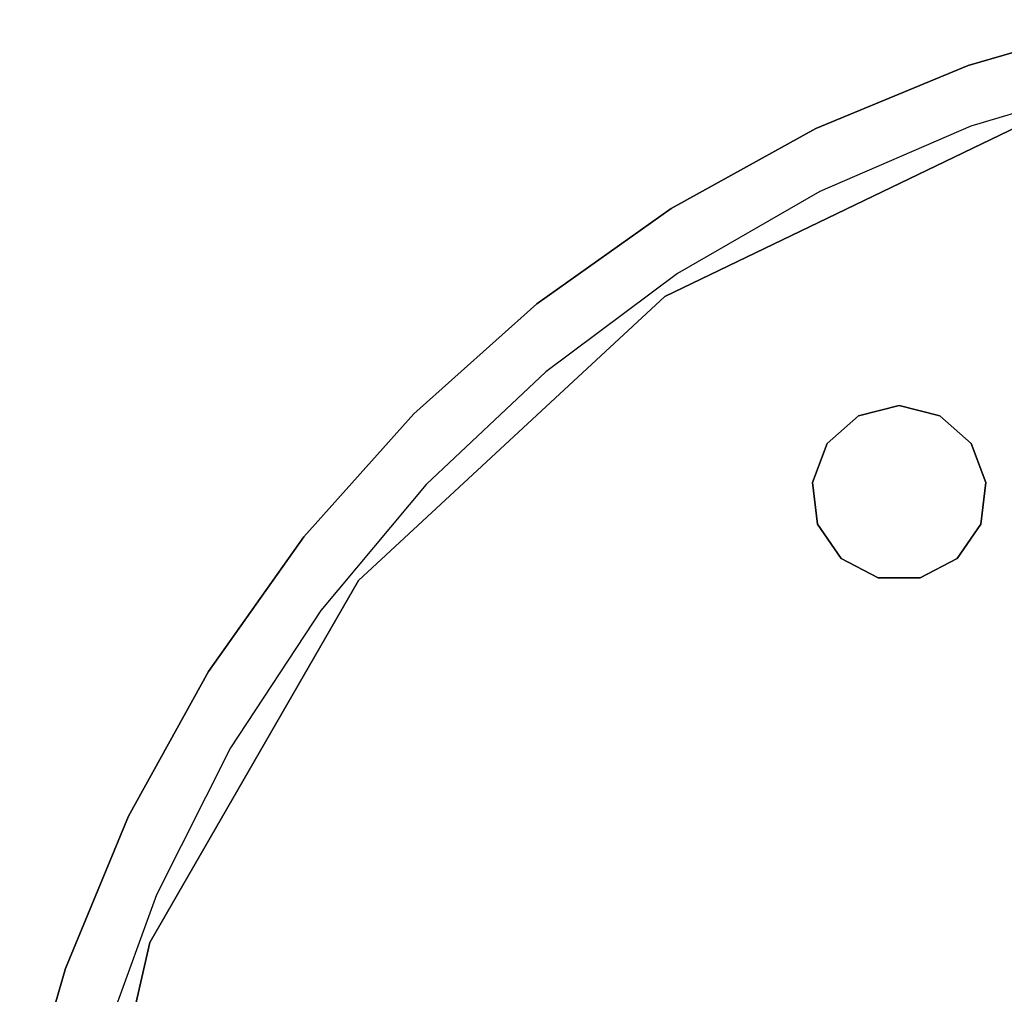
# Model space of a CAD drawing. Extents: x 0.03 to 4.74, y -5.92 to 1.99.
# Tile 19 of 21: x 0.45 to 1.78, y 0.62 to 1.94. Entities that reach past the tile are written whole.
import ezdxf

# ---------------------------------------------------------------- set-up
doc = ezdxf.new("R2010")
doc.units = 0
doc.header["$MEASUREMENT"] = 0
doc.layers.get('0').update_dxf_attribs({"color": 13, "linetype": 'CONTINUOUS'})

# ---------------------------------------------------------------- blocks, each defined once
blk = doc.blocks.new('TESSA-LED_STL')
at = {"color": 0}
for p, q in [((1.7292, 1.8766, 0.4331), (1.9434, 1.9383, 0.4331)), ((1.9434, 1.9383, 0), (1.7292, 1.8766, 0)), ((1.7292, 1.8766, 0.4331), (1.9434, 1.9383, 0.4331)), ((1.9434, 1.9383, 0), (1.7292, 1.8766, 0)), ((1.5232, 1.7913, 0.4331), (1.7292, 1.8766, 0.4331)), ((1.7292, 1.8766, 0), (1.5232, 1.7913, 0)), ((1.5232, 1.7913, 0.4331), (1.7292, 1.8766, 0.4331)), ((1.7292, 1.8766, 0), (1.5232, 1.7913, 0)), ((1.7292, 1.8766, 0.4331), (1.7292, 1.8766, 0)), ((1.7292, 1.8766, 0.4331), (1.7292, 1.8766, 0)), ((1.9455, 1.858, 0), (1.7328, 1.7943, 0)), ((1.9455, 1.858, 0), (1.7328, 1.7943, 0)), ((1.9455, 1.858, 0.3543), (1.7328, 1.7943, 0.3543)), ((1.9455, 1.858, 0.3543), (1.7328, 1.7943, 0.3543)), ((1.3192, 1.5645, 0.2763), (1.8277, 1.8094, 0.2763)), ((1.8277, 1.8094, 0.0007), (1.3192, 1.5645, 0.0007)), ((1.8277, 1.8094, 0.0007), (1.3192, 1.5645, 0.0007)), ((1.3192, 1.5645, 0.2763), (1.8277, 1.8094, 0.2763)), ((1.328, 1.6834, 0.4331), (1.5232, 1.7913, 0.4331)), ((1.5232, 1.7913, 0), (1.328, 1.6834, 0)), ((1.328, 1.6834, 0.4331), (1.5232, 1.7913, 0.4331)), ((1.5232, 1.7913, 0), (1.328, 1.6834, 0)), ((1.5232, 1.7913, 0.4331), (1.5232, 1.7913, 0)), ((1.5232, 1.7913, 0.4331), (1.5232, 1.7913, 0)), ((1.7328, 1.7943, 0), (1.5289, 1.7063, 0)), ((1.7328, 1.7943, 0), (1.5289, 1.7063, 0)), ((1.7328, 1.7943, 0.3543), (1.5289, 1.7063, 0.3543)), ((1.7328, 1.7943, 0.3543), (1.5289, 1.7063, 0.3543)), ((1.7328, 1.7943, 0), (1.7328, 1.7943, 0.3543)), ((1.7328, 1.7943, 0), (1.7328, 1.7943, 0.3543)), ((1.5289, 1.7063, 0), (1.3366, 1.5953, 0)), ((1.5289, 1.7063, 0), (1.3366, 1.5953, 0)), ((1.5289, 1.7063, 0.3543), (1.3366, 1.5953, 0.3543)), ((1.5289, 1.7063, 0.3543), (1.3366, 1.5953, 0.3543)), ((1.5289, 1.7063, 0), (1.5289, 1.7063, 0.3543)), ((1.5289, 1.7063, 0), (1.5289, 1.7063, 0.3543)), ((1.1462, 1.5544, 0.4331), (1.328, 1.6834, 0.4331)), ((1.328, 1.6834, 0), (1.1462, 1.5544, 0)), ((1.1462, 1.5544, 0.4331), (1.328, 1.6834, 0.4331)), ((1.328, 1.6834, 0), (1.1462, 1.5544, 0)), ((1.328, 1.6834, 0.4331), (1.328, 1.6834, 0)), ((1.328, 1.6834, 0.4331), (1.328, 1.6834, 0)), ((1.3366, 1.5953, 0), (1.1585, 1.4627, 0)), ((1.3366, 1.5953, 0), (1.1585, 1.4627, 0)), ((1.3366, 1.5953, 0.3543), (1.1585, 1.4627, 0.3543)), ((1.3366, 1.5953, 0.3543), (1.1585, 1.4627, 0.3543)), ((1.3366, 1.5953, 0), (1.3366, 1.5953, 0.3543)), ((1.3366, 1.5953, 0), (1.3366, 1.5953, 0.3543)), ((0.9054, 1.1806, 0.2763), (1.3192, 1.5645, 0.2763)), ((1.3192, 1.5645, 0.0007), (0.9054, 1.1806, 0.0007)), ((1.3192, 1.5645, 0.0007), (0.9054, 1.1806, 0.0007)), ((0.9054, 1.1806, 0.2763), (1.3192, 1.5645, 0.2763)), ((1.3192, 1.5645, 0.2763), (1.3192, 1.5645, 0.0007)), ((1.3192, 1.5645, 0.2763), (1.3192, 1.5645, 0.0007)), ((0.98, 1.4059, 0.4331), (1.1462, 1.5544, 0.4331)), ((1.1462, 1.5544, 0), (0.98, 1.4059, 0)), ((0.98, 1.4059, 0.4331), (1.1462, 1.5544, 0.4331)), ((1.1462, 1.5544, 0), (0.98, 1.4059, 0)), ((1.1462, 1.5544, 0.4331), (1.1462, 1.5544, 0)), ((1.1462, 1.5544, 0.4331), (1.1462, 1.5544, 0)), ((1.1585, 1.4627, 0), (0.9969, 1.3103, 0)), ((1.1585, 1.4627, 0), (0.9969, 1.3103, 0)), ((1.1585, 1.4627, 0.3543), (0.9969, 1.3103, 0.3543)), ((1.1585, 1.4627, 0.3543), (0.9969, 1.3103, 0.3543)), ((1.1585, 1.4627, 0), (1.1585, 1.4627, 0.3543)), ((1.1585, 1.4627, 0), (1.1585, 1.4627, 0.3543)), ((1.581, 1.4034, 0.0007), (1.6359, 1.417, 0.0007)), ((1.6359, 1.417, 0.2763), (1.581, 1.4034, 0.2763)), ((1.581, 1.4034, 0.0007), (1.6359, 1.417, 0.0007)), ((1.6359, 1.417, 0.2763), (1.581, 1.4034, 0.2763)), ((1.6359, 1.417, 0.2763), (1.6359, 1.417, 0.0007)), ((1.6359, 1.417, 0.0007), (1.6908, 1.4034, 0.0007)), ((1.6908, 1.4034, 0.2763), (1.6359, 1.417, 0.2763)), ((1.6359, 1.417, 0.2763), (1.6359, 1.417, 0.0007)), ((1.6359, 1.417, 0.0007), (1.6908, 1.4034, 0.0007)), ((1.6908, 1.4034, 0.2763), (1.6359, 1.417, 0.2763)), ((0.8314, 1.2396, 0.4331), (0.98, 1.4059, 0.4331)), ((0.98, 1.4059, 0), (0.8314, 1.2396, 0)), ((0.8314, 1.2396, 0.4331), (0.98, 1.4059, 0.4331)), ((0.98, 1.4059, 0), (0.8314, 1.2396, 0)), ((0.98, 1.4059, 0.4331), (0.98, 1.4059, 0)), ((0.98, 1.4059, 0.4331), (0.98, 1.4059, 0)), ((1.5387, 1.366, 0.0007), (1.581, 1.4034, 0.0007)), ((1.581, 1.4034, 0.2763), (1.5387, 1.366, 0.2763)), ((1.5387, 1.366, 0.0007), (1.581, 1.4034, 0.0007)), ((1.581, 1.4034, 0.2763), (1.5387, 1.366, 0.2763)), ((1.581, 1.4034, 0.0007), (1.581, 1.4034, 0.2763)), ((1.581, 1.4034, 0.0007), (1.581, 1.4034, 0.2763)), ((1.6908, 1.4034, 0.0007), (1.6908, 1.4034, 0.2763)), ((1.6908, 1.4034, 0.0007), (1.6908, 1.4034, 0.2763)), ((1.6908, 1.4034, 0.0007), (1.7331, 1.366, 0.0007)), ((1.7331, 1.366, 0.2763), (1.6908, 1.4034, 0.2763)), ((1.6908, 1.4034, 0.0007), (1.7331, 1.366, 0.0007)), ((1.7331, 1.366, 0.2763), (1.6908, 1.4034, 0.2763)), ((1.5187, 1.3131, 0.0007), (1.5387, 1.366, 0.0007)), ((1.5387, 1.366, 0.2763), (1.5187, 1.3131, 0.2763)), ((1.5187, 1.3131, 0.0007), (1.5387, 1.366, 0.0007)), ((1.5387, 1.366, 0.2763), (1.5187, 1.3131, 0.2763)), ((1.5387, 1.366, 0.0007), (1.5387, 1.366, 0.2763)), ((1.5387, 1.366, 0.0007), (1.5387, 1.366, 0.2763)), ((1.7331, 1.366, 0.0007), (1.7331, 1.366, 0.2763)), ((1.7331, 1.366, 0.0007), (1.7331, 1.366, 0.2763)), ((1.7331, 1.366, 0.0007), (1.7532, 1.3131, 0.0007)), ((1.7532, 1.3131, 0.2763), (1.7331, 1.366, 0.2763)), ((1.7331, 1.366, 0.0007), (1.7532, 1.3131, 0.0007)), ((1.7532, 1.3131, 0.2763), (1.7331, 1.366, 0.2763)), ((0.9969, 1.3103, 0), (0.8542, 1.1402, 0)), ((0.9969, 1.3103, 0), (0.8542, 1.1402, 0)), ((0.9969, 1.3103, 0.3543), (0.8542, 1.1402, 0.3543)), ((0.9969, 1.3103, 0.3543), (0.8542, 1.1402, 0.3543)), ((0.9969, 1.3103, 0), (0.9969, 1.3103, 0.3543)), ((0.9969, 1.3103, 0), (0.9969, 1.3103, 0.3543)), ((1.5255, 1.257, 0.0007), (1.5187, 1.3131, 0.0007)), ((1.5187, 1.3131, 0.0007), (1.5187, 1.3131, 0.2763)), ((1.5187, 1.3131, 0.2763), (1.5255, 1.257, 0.2763)), ((1.5187, 1.3131, 0.0007), (1.5187, 1.3131, 0.2763)), ((1.5255, 1.257, 0.0007), (1.5187, 1.3131, 0.0007)), ((1.5187, 1.3131, 0.2763), (1.5255, 1.257, 0.2763)), ((1.7532, 1.3131, 0.0007), (1.7464, 1.257, 0.0007)), ((1.7464, 1.257, 0.2763), (1.7532, 1.3131, 0.2763)), ((1.7532, 1.3131, 0.0007), (1.7464, 1.257, 0.0007)), ((1.7464, 1.257, 0.2763), (1.7532, 1.3131, 0.2763)), ((1.7532, 1.3131, 0.0007), (1.7532, 1.3131, 0.2763)), ((1.7532, 1.3131, 0.0007), (1.7532, 1.3131, 0.2763)), ((1.5576, 1.2105, 0.0007), (1.5255, 1.257, 0.0007)), ((1.5255, 1.257, 0.0007), (1.5255, 1.257, 0.2763)), ((1.5255, 1.257, 0.2763), (1.5576, 1.2105, 0.2763)), ((1.5255, 1.257, 0.0007), (1.5255, 1.257, 0.2763)), ((1.5576, 1.2105, 0.0007), (1.5255, 1.257, 0.0007)), ((1.5255, 1.257, 0.2763), (1.5576, 1.2105, 0.2763)), ((1.7464, 1.257, 0.0007), (1.7143, 1.2105, 0.0007)), ((1.7143, 1.2105, 0.2763), (1.7464, 1.257, 0.2763)), ((1.7464, 1.257, 0.0007), (1.7143, 1.2105, 0.0007)), ((1.7143, 1.2105, 0.2763), (1.7464, 1.257, 0.2763)), ((1.7464, 1.257, 0.0007), (1.7464, 1.257, 0.2763)), ((1.7464, 1.257, 0.0007), (1.7464, 1.257, 0.2763)), ((0.7024, 1.0578, 0.4331), (0.8314, 1.2396, 0.4331)), ((0.8314, 1.2396, 0), (0.7024, 1.0578, 0)), ((0.7024, 1.0578, 0.4331), (0.8314, 1.2396, 0.4331)), ((0.8314, 1.2396, 0), (0.7024, 1.0578, 0)), ((0.8314, 1.2396, 0.4331), (0.8314, 1.2396, 0)), ((0.8314, 1.2396, 0.4331), (0.8314, 1.2396, 0)), ((1.6077, 1.1842, 0.0007), (1.5576, 1.2105, 0.0007)), ((1.5576, 1.2105, 0.0007), (1.5576, 1.2105, 0.2763)), ((1.5576, 1.2105, 0.2763), (1.6077, 1.1842, 0.2763)), ((1.5576, 1.2105, 0.0007), (1.5576, 1.2105, 0.2763)), ((1.6077, 1.1842, 0.0007), (1.5576, 1.2105, 0.0007)), ((1.5576, 1.2105, 0.2763), (1.6077, 1.1842, 0.2763)), ((1.7143, 1.2105, 0.0007), (1.6642, 1.1842, 0.0007)), ((1.6642, 1.1842, 0.2763), (1.7143, 1.2105, 0.2763)), ((1.7143, 1.2105, 0.0007), (1.6642, 1.1842, 0.0007)), ((1.6642, 1.1842, 0.2763), (1.7143, 1.2105, 0.2763)), ((1.7143, 1.2105, 0.0007), (1.7143, 1.2105, 0.2763)), ((1.7143, 1.2105, 0.0007), (1.7143, 1.2105, 0.2763)), ((1.6642, 1.1842, 0.0007), (1.6077, 1.1842, 0.0007)), ((1.6077, 1.1842, 0.0007), (1.6077, 1.1842, 0.2763)), ((1.6077, 1.1842, 0.2763), (1.6642, 1.1842, 0.2763)), ((1.6077, 1.1842, 0.0007), (1.6077, 1.1842, 0.2763)), ((1.6642, 1.1842, 0.0007), (1.6077, 1.1842, 0.0007)), ((1.6077, 1.1842, 0.2763), (1.6642, 1.1842, 0.2763)), ((1.6642, 1.1842, 0.0007), (1.6642, 1.1842, 0.2763)), ((1.6642, 1.1842, 0.0007), (1.6642, 1.1842, 0.2763)), ((0.6232, 0.6918, 0.2763), (0.9054, 1.1806, 0.2763)), ((0.9054, 1.1806, 0.0007), (0.6232, 0.6918, 0.0007)), ((0.9054, 1.1806, 0.0007), (0.6232, 0.6918, 0.0007)), ((0.6232, 0.6918, 0.2763), (0.9054, 1.1806, 0.2763)), ((0.9054, 1.1806, 0.2763), (0.9054, 1.1806, 0.0007)), ((0.9054, 1.1806, 0.2763), (0.9054, 1.1806, 0.0007)), ((0.8542, 1.1402, 0), (0.7322, 0.9547, 0)), ((0.8542, 1.1402, 0), (0.7322, 0.9547, 0)), ((0.8542, 1.1402, 0.3543), (0.7322, 0.9547, 0.3543)), ((0.8542, 1.1402, 0.3543), (0.7322, 0.9547, 0.3543)), ((0.8542, 1.1402, 0), (0.8542, 1.1402, 0.3543)), ((0.8542, 1.1402, 0), (0.8542, 1.1402, 0.3543)), ((0.5945, 0.8626, 0.4331), (0.7024, 1.0578, 0.4331)), ((0.7024, 1.0578, 0), (0.5945, 0.8626, 0)), ((0.5945, 0.8626, 0.4331), (0.7024, 1.0578, 0.4331)), ((0.7024, 1.0578, 0), (0.5945, 0.8626, 0)), ((0.7024, 1.0578, 0.4331), (0.7024, 1.0578, 0)), ((0.7024, 1.0578, 0.4331), (0.7024, 1.0578, 0)), ((0.7322, 0.9547, 0), (0.6325, 0.7563, 0)), ((0.7322, 0.9547, 0), (0.6325, 0.7563, 0)), ((0.7322, 0.9547, 0.3543), (0.6325, 0.7563, 0.3543)), ((0.7322, 0.9547, 0.3543), (0.6325, 0.7563, 0.3543)), ((0.7322, 0.9547, 0), (0.7322, 0.9547, 0.3543)), ((0.7322, 0.9547, 0), (0.7322, 0.9547, 0.3543)), ((0.5092, 0.6567, 0.4331), (0.5945, 0.8626, 0.4331)), ((0.5945, 0.8626, 0), (0.5092, 0.6567, 0)), ((0.5092, 0.6567, 0.4331), (0.5945, 0.8626, 0.4331)), ((0.5945, 0.8626, 0), (0.5092, 0.6567, 0)), ((0.5945, 0.8626, 0.4331), (0.5945, 0.8626, 0)), ((0.5945, 0.8626, 0.4331), (0.5945, 0.8626, 0)), ((0.6325, 0.7563, 0), (0.5566, 0.5476, 0)), ((0.6325, 0.7563, 0), (0.5566, 0.5476, 0)), ((0.6325, 0.7563, 0.3543), (0.5566, 0.5476, 0.3543)), ((0.6325, 0.7563, 0.3543), (0.5566, 0.5476, 0.3543)), ((0.6325, 0.7563, 0), (0.6325, 0.7563, 0.3543)), ((0.6325, 0.7563, 0), (0.6325, 0.7563, 0.3543)), ((0.4976, 0.1415, 0.2763), (0.6232, 0.6918, 0.2763)), ((0.6232, 0.6918, 0.0007), (0.4976, 0.1415, 0.0007)), ((0.6232, 0.6918, 0.0007), (0.4976, 0.1415, 0.0007)), ((0.4976, 0.1415, 0.2763), (0.6232, 0.6918, 0.2763)), ((0.6232, 0.6918, 0.2763), (0.6232, 0.6918, 0.0007)), ((0.6232, 0.6918, 0.2763), (0.6232, 0.6918, 0.0007)), ((0.4475, 0.4424, 0.4331), (0.5092, 0.6567, 0.4331)), ((0.5092, 0.6567, 0), (0.4475, 0.4424, 0)), ((0.4475, 0.4424, 0.4331), (0.5092, 0.6567, 0.4331)), ((0.5092, 0.6567, 0), (0.4475, 0.4424, 0)), ((0.5092, 0.6567, 0.4331), (0.5092, 0.6567, 0)), ((0.5092, 0.6567, 0.4331), (0.5092, 0.6567, 0))]:
    blk.add_line(p, q, dxfattribs=at)

msp = doc.modelspace()

# ---------------------------------------------------------------- block references
at = {"color": 0}
msp.add_blockref('TESSA-LED_STL', (0, 0), dxfattribs=at)

doc.saveas('drawing.dxf')
